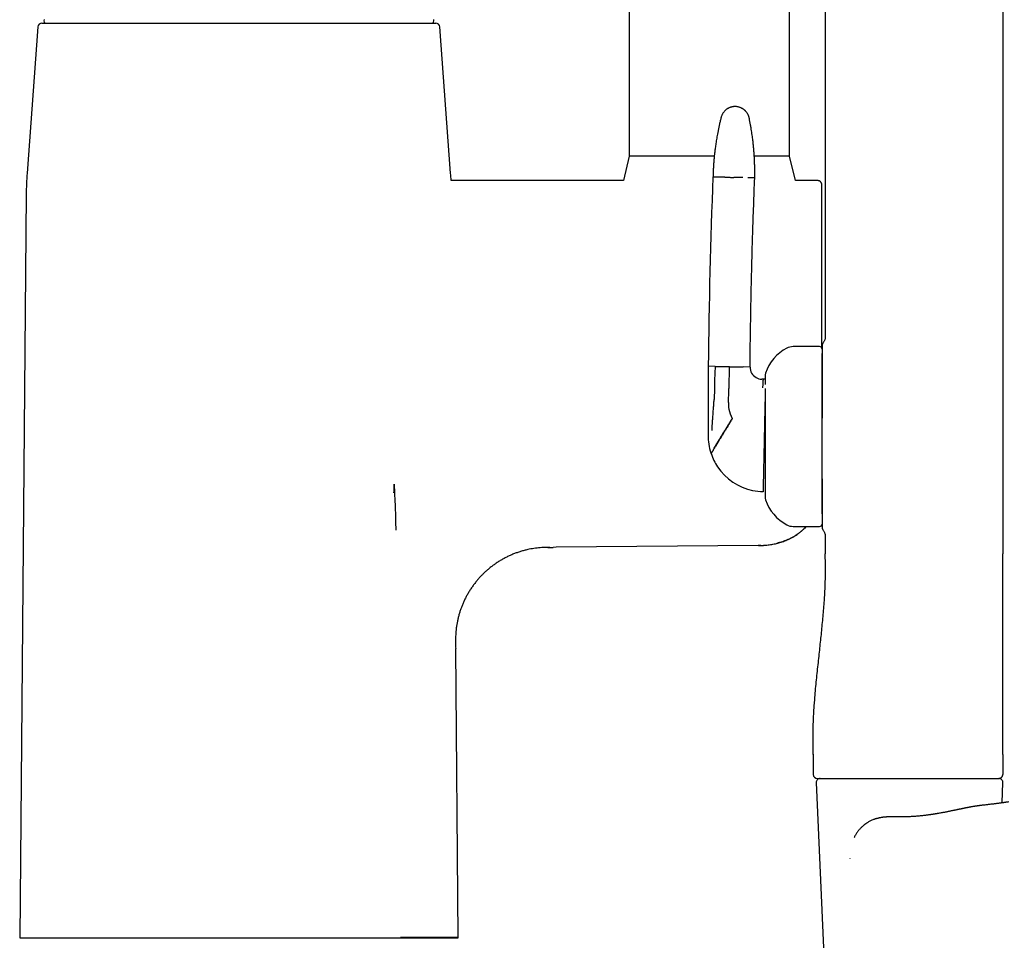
# Model space of a CAD drawing. Header units: millimetres. Extents: x 8 to 958, y 12 to 1032.
# Tile 17 of 27: x 192 to 315, y 694 to 809. Entities that reach past the tile are written whole.
import ezdxf

# ---------------------------------------------------------------- set-up
doc = ezdxf.new("R2010")
doc.units = ezdxf.units.MM

msp = doc.modelspace()

# ---------------------------------------------------------------- linework, layer by layer
at = {"color": 7, "linetype": 'Continuous', "lineweight": 30}
for p, q in [((268.39, 903.77), (268.39, 791.77)), ((314.95, 861.63), (314.95, 742.23)), ((288.39, 791.77), (288.39, 860.28)), ((292.83, 858.45), (292.83, 769.33)), ((195.26, 808.32), (219.79, 808.32)), ((219.79, 808.32), (244.32, 808.32)), ((194.76, 807.85), (193.41, 789.62)), ((246.17, 789.62), (244.82, 807.85)), ((268.39, 791.77), (267.68, 788.72)), ((279.01, 791.77), (268.39, 791.77)), ((288.39, 791.77), (283.99, 791.77)), ((289.11, 788.72), (288.39, 791.77)), ((267.68, 788.72), (246.23, 788.72)), ((291.89, 788.72), (289.11, 788.72)), ((292.39, 767.89), (292.39, 788.22)), ((193.3, 787.01), (192.49, 694.37)), ((292.13, 768.03), (288.83, 768.03)), ((279.12, 765.57), (278.26, 765.59)), ((280.86, 765.54), (280.8, 762.8)), ((283.46, 765.48), (282.61, 765.5)), ((285.08, 763.96), (284.93, 763.97)), ((285.33, 763.96), (285.08, 763.96)), ((280.76, 761.06), (280.8, 762.55)), ((280.8, 762.55), (280.8, 762.8)), ((278.23, 761.39), (278.23, 760.96)), ((288.83, 745.63), (292.13, 745.63)), ((284.46, 743.25), (259.3, 743.03)), ((284.81, 743.26), (284.46, 743.25)), ((292.83, 744.34), (292.83, 742.23)), ((259.3, 743.03), (258.93, 743.02)), ((247.11, 694.47), (246.8, 730.42)), ((291.33, 717.24), (291.33, 714.73)), ((314.95, 717.23), (314.95, 714.73)), ((291.83, 714.23), (302.53, 714.23)), ((302.53, 714.23), (303.16, 714.23)), ((311.91, 714.23), (314.46, 714.23)), ((314.48, 714.24), (314.45, 714.23)), ((291.7, 713.71), (292.96, 684.71)), ((314.85, 711.19), (314.96, 713.71)), ((301.74, 709.45), (301.74, 709.45)), ((295.95, 704.28), (295.95, 704.29)), ((192.49, 694.37), (219.79, 694.37)), ((219.79, 694.37), (247.09, 694.37)), ((241.62, 694.47), (241.62, 694.47)), ((247.09, 694.37), (247.09, 694.47))]:
    msp.add_line(p, q, dxfattribs=at)
at = {"color": 7, "linetype": 'Continuous', "lineweight": 30, "flags": 128}
msp.add_lwpolyline([(314.95, 717.23), (314.95, 725.73), (314.95, 731.23), (314.95, 736.73), (314.95, 742.23)], dxfattribs=at)
at = {"color": 7, "linetype": 'Continuous', "lineweight": 30}
for centre, radius, start, end in [((195.26, 807.82), 0.5, 90, 175.7559), ((195.79, 808.62), 0.3, 151.3951, 270), ((243.79, 808.62), 0.3, 270, 28.6049), ((244.32, 807.82), 0.5, 4.2441, 90), ((233.3, 786.66), 40, 175.7559, 179.5), ((206.28, 786.66), 40, 2.9471, 4.2441), ((1063.8, 757.88), 785.58, 177.71765, 179.43772), ((290.61, 762.98), 5.5, 117.9351, 161.601), ((288.83, 766.33), 1.7, 90, 117.9351), ((292.13, 767.73), 0.3, 360, 90), ((1007.35, 758.92), 729.12, 179.47553, 179.80541), ((284.96, 765.47), 1.5, 179.4807, 239.7046), ((284.96, 765.47), 1.5, 239.7046, 268.7598), ((286.53, 764.33), 1.2, 161.601, 180), ((1007.35, 758.92), 729.12, 179.83925, 180.04218), ((284.76, 760.97), 4, 178.7598, 190.7717), ((284.76, 760.97), 4, 190.7717, 208.0374), ((1007.35, 758.92), 729.12, 180.04218, 180.15155), ((285.23, 756.96), 7, 179.7421, 198.1563), ((285.23, 756.96), 7, 198.1563, 198.7998), ((285.23, 756.96), 7, 198.7998, 213.8642), ((285.23, 756.96), 7, 213.8642, 258.0848), ((285.23, 756.96), 7, 258.0848, 268.7598), ((286.53, 749.33), 1.2, 180, 198.399), ((290.61, 750.69), 5.5, 198.399, 242.0649), ((288.83, 747.33), 1.7, 242.0649, 270), ((292.13, 745.93), 0.3, 270, 360), ((291.83, 714.73), 0.5, 180, 270), ((292.2, 713.73), 0.5, 90, 182.4813), ((314.46, 713.73), 0.5, 357.5187, 90)]:
    msp.add_arc(centre, radius, start, end, dxfattribs=at)
for points, knots in [([(281.63, 797.93), (281.58, 797.93), (281.49, 797.93), (281.34, 797.92), (281.21, 797.89), (281.09, 797.86), (280.98, 797.83), (280.88, 797.79), (280.8, 797.75), (280.73, 797.71), (280.67, 797.68), (280.6, 797.64), (280.54, 797.59), (280.46, 797.54), (280.38, 797.47), (280.3, 797.39), (280.22, 797.3), (280.14, 797.2), (280.07, 797.1), (280.01, 796.99), (279.95, 796.87), (279.9, 796.74), (279.87, 796.65), (279.86, 796.6)], [0, 0, 0, 0, 0.063141, 0.123131, 0.179494, 0.231828, 0.279812, 0.3232, 0.361808, 0.39551, 0.424223, 0.452622, 0.486236, 0.525041, 0.568964, 0.617879, 0.671597, 0.719847, 0.771052, 0.824973, 0.881325, 0.939787, 1, 1, 1, 1]), ([(283.35, 796.53), (283.34, 796.58), (283.32, 796.67), (283.27, 796.81), (283.22, 796.93), (283.16, 797.04), (283.1, 797.13), (283.04, 797.22), (282.98, 797.29), (282.93, 797.35), (282.88, 797.4), (282.83, 797.45), (282.77, 797.5), (282.69, 797.56), (282.61, 797.63), (282.51, 797.69), (282.4, 797.74), (282.29, 797.8), (282.18, 797.84), (282.05, 797.88), (281.92, 797.9), (281.78, 797.93), (281.68, 797.93), (281.63, 797.93)], [0, 0, 0, 0, 0.062538, 0.121969, 0.177821, 0.229691, 0.277246, 0.320219, 0.358407, 0.391661, 0.419885, 0.448564, 0.48241, 0.521412, 0.565527, 0.614663, 0.668661, 0.717209, 0.768785, 0.823158, 0.880045, 0.939117, 1, 1, 1, 1]), ([(279.86, 796.6), (279.82, 796.45), (279.75, 796.16), (279.65, 795.72), (279.56, 795.3), (279.47, 794.9), (279.4, 794.52), (279.34, 794.16), (279.28, 793.82), (279.23, 793.5), (279.18, 793.2), (279.14, 792.91), (279.1, 792.64), (279.07, 792.39), (279.05, 792.15), (279.02, 791.94), (279, 791.75), (278.99, 791.58), (278.97, 791.44), (278.96, 791.33), (278.95, 791.21), (278.94, 791.1), (278.94, 790.99), (278.92, 790.82), (278.91, 790.59), (278.89, 790.33), (278.88, 790.1), (278.87, 789.91), (278.86, 789.77), (278.86, 789.67), (278.86, 789.62), (278.86, 789.55), (278.85, 789.48), (278.85, 789.39), (278.85, 789.28), (278.85, 789.21), (278.85, 789.17)], [0, 0, 0, 0, 0.062116, 0.121651, 0.178599, 0.23295, 0.284699, 0.332986, 0.378755, 0.422002, 0.462724, 0.501674, 0.537994, 0.571681, 0.602736, 0.631159, 0.656951, 0.680111, 0.697366, 0.712803, 0.727231, 0.741962, 0.757012, 0.772382, 0.809874, 0.849139, 0.875975, 0.901403, 0.925125, 0.932728, 0.940138, 0.948091, 0.958031, 0.969997, 0.983987, 1, 1, 1, 1]), ([(284.04, 789.05), (284.04, 789.12), (284.04, 789.25), (284.05, 789.43), (284.05, 789.6), (284.05, 789.75), (284.05, 789.91), (284.05, 790.08), (284.05, 790.24), (284.04, 790.36), (284.04, 790.46), (284.04, 790.53), (284.04, 790.61), (284.04, 790.69), (284.03, 790.79), (284.03, 790.9), (284.02, 791.04), (284.02, 791.19), (284.01, 791.36), (284, 791.55), (283.99, 791.75), (283.98, 791.97), (283.96, 792.2), (283.94, 792.45), (283.92, 792.71), (283.89, 792.98), (283.86, 793.27), (283.83, 793.57), (283.79, 793.89), (283.75, 794.22), (283.7, 794.57), (283.64, 794.93), (283.58, 795.31), (283.51, 795.71), (283.43, 796.11), (283.38, 796.39), (283.35, 796.53)], [0, 0, 0, 0, 0.026065, 0.050023, 0.072361, 0.093264, 0.112747, 0.1364, 0.158024, 0.177617, 0.186653, 0.195544, 0.205693, 0.217237, 0.230177, 0.244513, 0.263202, 0.283832, 0.306402, 0.330914, 0.357867, 0.386833, 0.417813, 0.450806, 0.485813, 0.522153, 0.560433, 0.600653, 0.64281, 0.687822, 0.734846, 0.783879, 0.834916, 0.887952, 0.942983, 1, 1, 1, 1]), ([(279.7, 789.15), (279.65, 789.15), (279.54, 789.15), (279.41, 789.15), (279.29, 789.16), (279.18, 789.16), (279.09, 789.16), (279.01, 789.16), (278.95, 789.16), (278.9, 789.17), (278.87, 789.17), (278.85, 789.17), (278.85, 789.17), (278.85, 789.17)], [0, 0, 0, 0, 0.093349, 0.18674, 0.280158, 0.373587, 0.46701, 0.560413, 0.648446, 0.736434, 0.824365, 0.912224, 1, 1, 1, 1]), ([(280.33, 789.14), (280.29, 789.14), (280.21, 789.14), (280.1, 789.14), (280, 789.14), (279.92, 789.14), (279.84, 789.15), (279.78, 789.15), (279.73, 789.15), (279.71, 789.15), (279.7, 789.15)], [0, 0, 0, 0, 0.131904, 0.262655, 0.391776, 0.518841, 0.643479, 0.765379, 0.884286, 1, 1, 1, 1]), ([(280.33, 789.14), (280.37, 789.13), (280.45, 789.13), (280.59, 789.13), (280.72, 789.13), (280.87, 789.12), (281.01, 789.12), (281.16, 789.12), (281.3, 789.11), (281.4, 789.11), (281.44, 789.11)], [0, 0, 0, 0, 0.128371, 0.256828, 0.38483, 0.511835, 0.637322, 0.7608, 0.881824, 1, 1, 1, 1]), ([(282.56, 789.09), (282.52, 789.09), (282.43, 789.09), (282.3, 789.09), (282.16, 789.1), (282.02, 789.1), (281.87, 789.1), (281.73, 789.1), (281.59, 789.11), (281.49, 789.11), (281.44, 789.11)], [0, 0, 0, 0, 0.128371, 0.256828, 0.38483, 0.511835, 0.637322, 0.7608, 0.881824, 1, 1, 1, 1]), ([(284.04, 789.05), (284.04, 789.05), (284.04, 789.05), (284.01, 789.06), (283.98, 789.06), (283.92, 789.06), (283.86, 789.06), (283.78, 789.06), (283.68, 789.06), (283.58, 789.06), (283.46, 789.07), (283.33, 789.07), (283.24, 789.07), (283.19, 789.07)], [0, 0, 0, 0, 0.093098, 0.18629, 0.279559, 0.372891, 0.466269, 0.55968, 0.647768, 0.735857, 0.823934, 0.911986, 1, 1, 1, 1]), ([(283.46, 765.48), (283.47, 766.58), (283.5, 768.78), (283.55, 772.08), (283.61, 775.38), (283.7, 778.74), (283.79, 782.14), (283.91, 785.6), (284, 787.9), (284.04, 789.05)], [0, 0, 0, 0, 0.139996, 0.279997, 0.419999, 0.560002, 0.706671, 0.853338, 1, 1, 1, 1]), ([(292.39, 788.22), (292.39, 788.24), (292.39, 788.28), (292.38, 788.33), (292.36, 788.38), (292.34, 788.43), (292.32, 788.47), (292.3, 788.51), (292.27, 788.54), (292.24, 788.58), (292.19, 788.62), (292.14, 788.65), (292.08, 788.68), (292.02, 788.7), (291.96, 788.71), (291.91, 788.72), (291.89, 788.72)], [0, 0, 0, 0, 0.076442, 0.148646, 0.2155, 0.276092, 0.345956, 0.402378, 0.449949, 0.509865, 0.584201, 0.672235, 0.746446, 0.826653, 0.911651, 1, 1, 1, 1]), ([(292.83, 769.33), (292.83, 769.29), (292.83, 769.22), (292.82, 769.11), (292.8, 768.99), (292.76, 768.85), (292.7, 768.72), (292.63, 768.58), (292.56, 768.49), (292.53, 768.45)], [0, 0, 0, 0, 0.111291, 0.23013, 0.360733, 0.503974, 0.665197, 0.832739, 1, 1, 1, 1]), ([(292.53, 768.45), (292.52, 768.43), (292.49, 768.38), (292.46, 768.31), (292.44, 768.23), (292.43, 768.17), (292.43, 768.15)], [0, 0, 0, 0, 0.248339, 0.499998, 0.751658, 1, 1, 1, 1]), ([(292.43, 768.15), (292.43, 768.15), (292.43, 768.14), (292.43, 768.13), (292.43, 768.1), (292.43, 768.06), (292.43, 768.02), (292.43, 767.98), (292.43, 767.94), (292.43, 767.89), (292.43, 767.85), (292.43, 767.8), (292.43, 767.76), (292.43, 767.71), (292.43, 767.65), (292.43, 767.6), (292.43, 767.57), (292.43, 767.56), (292.43, 767.54), (292.43, 767.53), (292.43, 767.52), (292.43, 767.51), (292.43, 767.5), (292.43, 767.49), (292.43, 767.47), (292.43, 767.45), (292.43, 767.44), (292.43, 767.41), (292.43, 767.39), (292.43, 767.36), (292.43, 767.34), (292.43, 767.31), (292.43, 767.29), (292.43, 767.26), (292.43, 767.23), (292.43, 767.2), (292.43, 767.17), (292.43, 767.16)], [0, 0, 0, 0, 0.0613399, 0.1238938, 0.1877962, 0.2530455, 0.3114307, 0.3511013, 0.3919331, 0.4339422, 0.4771433, 0.5164587, 0.5520293, 0.5949289, 0.6410677, 0.6904502, 0.7001262, 0.7099176, 0.7198246, 0.7298471, 0.7399852, 0.7502183, 0.7533997, 0.7613579, 0.7720671, 0.7855272, 0.7991702, 0.8148114, 0.8324508, 0.8520883, 0.8737241, 0.8903606, 0.9059655, 0.920919, 0.9501383, 0.9764986, 1, 1, 1, 1]), ([(292.43, 767.16), (292.43, 767.11), (292.43, 767.02), (292.43, 766.85), (292.43, 766.67), (292.43, 766.47), (292.43, 766.26), (292.43, 766.04), (292.43, 765.8), (292.43, 765.55), (292.43, 765.29), (292.43, 765.01), (292.43, 764.73), (292.43, 764.43), (292.43, 764.12), (292.43, 763.8), (292.43, 763.47), (292.43, 763.13), (292.43, 762.79), (292.43, 762.43), (292.43, 762.07), (292.43, 761.7), (292.43, 761.32), (292.43, 760.93), (292.43, 760.54), (292.43, 760.13), (292.43, 759.73), (292.43, 759.4), (292.43, 759.2), (292.43, 759.13)], [0, 0, 0, 0, 0.037964, 0.075883, 0.113816, 0.151822, 0.189562, 0.227243, 0.264923, 0.302658, 0.340361, 0.377986, 0.415589, 0.453229, 0.491062, 0.528799, 0.566498, 0.604218, 0.641614, 0.678999, 0.716433, 0.753973, 0.791677, 0.829602, 0.867803, 0.906336, 0.944125, 0.981864, 1, 1, 1, 1]), ([(292.43, 751.56), (292.43, 751.65), (292.43, 751.84), (292.43, 752.12), (292.43, 752.41), (292.43, 752.71), (292.43, 753), (292.43, 753.31), (292.43, 753.6), (292.43, 753.88), (292.43, 754.13), (292.43, 754.39), (292.43, 754.65), (292.43, 754.91), (292.43, 755.18), (292.43, 755.47), (292.43, 755.8), (292.43, 756.17), (292.43, 756.54), (292.43, 756.9), (292.43, 757.27), (292.43, 757.67), (292.43, 758.09), (292.43, 758.53), (292.43, 758.97), (292.43, 759.41), (292.43, 759.82), (292.43, 760.21), (292.43, 760.56), (292.43, 760.91), (292.43, 761.26), (292.43, 761.6), (292.43, 761.91), (292.43, 762.21), (292.43, 762.48), (292.43, 762.75), (292.43, 763.01), (292.43, 763.26), (292.43, 763.52), (292.43, 763.77), (292.43, 764.02), (292.43, 764.27), (292.43, 764.51), (292.43, 764.75), (292.43, 764.98), (292.43, 765.2), (292.43, 765.43), (292.43, 765.67), (292.43, 765.92), (292.43, 766.15), (292.43, 766.35), (292.43, 766.52), (292.43, 766.67), (292.43, 766.8), (292.43, 766.92), (292.43, 767.04), (292.43, 767.12), (292.43, 767.15), (292.43, 767.16)], [0, 0, 0, 0, 0.016755, 0.033481, 0.050192, 0.066902, 0.083627, 0.10038, 0.1179, 0.131837, 0.145759, 0.159674, 0.173591, 0.187517, 0.201462, 0.215433, 0.234709, 0.253944, 0.27316, 0.292379, 0.311623, 0.330914, 0.354533, 0.378096, 0.401643, 0.425215, 0.448852, 0.468539, 0.488184, 0.507808, 0.527435, 0.547088, 0.566792, 0.583317, 0.59981, 0.616284, 0.632754, 0.649233, 0.665735, 0.682274, 0.700036, 0.717764, 0.735475, 0.753188, 0.770918, 0.788683, 0.805698, 0.828695, 0.851669, 0.87466, 0.897703, 0.914454, 0.931178, 0.947888, 0.964599, 0.981326, 0.998082, 1, 1, 1, 1]), ([(279.12, 765.57), (279.1, 765.34), (279.08, 764.87), (279.05, 764.17), (279.03, 763.43), (279.02, 762.64), (279.01, 762.09), (279.01, 761.82)], [0, 0, 0, 0, 0.185634, 0.372281, 0.559969, 0.780783, 1, 1, 1, 1]), ([(279.12, 765.57), (279.13, 765.57), (279.15, 765.57), (279.2, 765.57), (279.26, 765.57), (279.33, 765.57), (279.42, 765.57), (279.52, 765.56), (279.62, 765.56), (279.7, 765.56), (279.74, 765.56)], [0, 0, 0, 0, 0.115714, 0.234621, 0.356521, 0.481159, 0.608224, 0.737345, 0.868096, 1, 1, 1, 1]), ([(279.74, 765.56), (279.79, 765.56), (279.87, 765.56), (280, 765.55), (280.14, 765.55), (280.28, 765.55), (280.43, 765.54), (280.57, 765.54), (280.72, 765.54), (280.81, 765.54), (280.86, 765.54)], [0, 0, 0, 0, 0.128371, 0.256828, 0.38483, 0.511835, 0.637322, 0.7608, 0.881824, 1, 1, 1, 1]), ([(280.86, 765.54), (280.91, 765.53), (281, 765.53), (281.15, 765.53), (281.29, 765.53), (281.44, 765.52), (281.58, 765.52), (281.72, 765.52), (281.85, 765.51), (281.94, 765.51), (281.98, 765.51)], [0, 0, 0, 0, 0.118176, 0.2392, 0.362678, 0.488165, 0.61517, 0.743172, 0.871629, 1, 1, 1, 1]), ([(281.98, 765.51), (282.02, 765.51), (282.1, 765.51), (282.2, 765.51), (282.3, 765.5), (282.39, 765.5), (282.46, 765.5), (282.52, 765.5), (282.57, 765.5), (282.59, 765.5), (282.61, 765.5)], [0, 0, 0, 0, 0.131904, 0.262655, 0.391776, 0.518841, 0.643479, 0.765379, 0.884286, 1, 1, 1, 1]), ([(285.33, 764.33), (285.33, 764.33), (285.33, 764.33), (285.33, 764.32), (285.33, 764.3), (285.33, 764.27), (285.33, 764.23), (285.33, 764.19), (285.33, 764.13), (285.33, 764.06), (285.33, 763.98), (285.33, 763.89), (285.33, 763.79), (285.33, 763.67), (285.33, 763.54), (285.33, 763.42), (285.33, 763.33), (285.33, 763.3)], [0, 0, 0, 0, 0.051272, 0.114628, 0.178071, 0.241672, 0.309954, 0.378103, 0.44621, 0.514364, 0.582655, 0.64851, 0.724306, 0.800037, 0.875829, 0.951803, 1, 1, 1, 1]), ([(285.08, 763.96), (285.08, 763.96), (285.08, 763.96), (285.08, 763.93), (285.08, 763.9), (285.07, 763.84), (285.07, 763.77), (285.06, 763.69), (285.06, 763.59), (285.05, 763.48), (285.04, 763.35), (285.04, 763.21), (285.03, 763.06), (285.02, 762.94), (285.02, 762.89)], [0, 0, 0, 0, 0.075766, 0.15254, 0.230316, 0.309087, 0.388763, 0.469111, 0.55, 0.639439, 0.729251, 0.819401, 0.909712, 1, 1, 1, 1]), ([(279.01, 761.82), (279.01, 761.8), (279.01, 761.76), (279.01, 761.7), (279, 761.66), (279, 761.59), (278.99, 761.51), (278.99, 761.46), (278.99, 761.43)], [0, 0, 0, 0, 0.136932, 0.275376, 0.419204, 0.561144, 0.780661, 1, 1, 1, 1]), ([(285.36, 762.81), (285.36, 762.78), (285.36, 762.7), (285.35, 762.54), (285.35, 762.34), (285.34, 762.13), (285.34, 761.92), (285.34, 761.71), (285.33, 761.51), (285.33, 761.29), (285.32, 761.08), (285.32, 760.85), (285.31, 760.62), (285.31, 760.39), (285.3, 760.15), (285.3, 759.92), (285.29, 759.68), (285.29, 759.48), (285.28, 759.32), (285.28, 759.19), (285.28, 759.06), (285.28, 758.93), (285.27, 758.8), (285.27, 758.62), (285.26, 758.39), (285.26, 758.1), (285.25, 757.82), (285.25, 757.53), (285.24, 757.25), (285.23, 757.05), (285.23, 756.96)], [0, 0, 0, 0, 0.0255514, 0.0763906, 0.1267171, 0.1766204, 0.2261926, 0.2682364, 0.3097167, 0.3506971, 0.3912433, 0.4314234, 0.4713074, 0.5109667, 0.5480419, 0.5846747, 0.6209307, 0.6568774, 0.6756074, 0.6942817, 0.7129104, 0.7315038, 0.7500722, 0.7686262, 0.8076652, 0.8463738, 0.8848556, 0.9232161, 0.961562, 1, 1, 1, 1]), ([(278.81, 759), (278.83, 759.23), (278.86, 759.69), (278.91, 760.33), (278.95, 760.9), (278.97, 761.25), (278.99, 761.43)], [0, 0, 0, 0, 0.285391, 0.566308, 0.784253, 1, 1, 1, 1]), ([(285.33, 761.51), (285.33, 761.46), (285.33, 761.33), (285.33, 761.12), (285.33, 760.87), (285.33, 760.61), (285.33, 760.32), (285.33, 760), (285.33, 759.64), (285.33, 759.28), (285.33, 758.93), (285.33, 758.61), (285.33, 758.31), (285.33, 758), (285.33, 757.7), (285.33, 757.41), (285.33, 757.13), (285.33, 756.88), (285.33, 756.63), (285.33, 756.38), (285.33, 756.13), (285.33, 755.87), (285.33, 755.61), (285.33, 755.34), (285.33, 755.07), (285.33, 754.81), (285.33, 754.55), (285.33, 754.29), (285.33, 754.02), (285.33, 753.74), (285.33, 753.47), (285.33, 753.29), (285.33, 753.2)], [0, 0, 0, 0, 0.022052, 0.056281, 0.090492, 0.12474, 0.159082, 0.202861, 0.246539, 0.290231, 0.334056, 0.369093, 0.40405, 0.438986, 0.473962, 0.509038, 0.537632, 0.566167, 0.594676, 0.623193, 0.651748, 0.680375, 0.711108, 0.741781, 0.772436, 0.803112, 0.833849, 0.863496, 0.897618, 0.931706, 0.965815, 1, 1, 1, 1]), ([(278.73, 757.6), (278.74, 757.74), (278.75, 758), (278.78, 758.46), (278.8, 758.8), (278.81, 759)], [0, 0, 0, 0, 0.284665, 0.565775, 1, 1, 1, 1]), ([(281.23, 759.09), (281.19, 759.03), (281.12, 758.9), (281, 758.71), (280.88, 758.52), (280.76, 758.33), (280.65, 758.14), (280.53, 757.94), (280.41, 757.76), (280.3, 757.57), (280.19, 757.4), (280.09, 757.23), (279.98, 757.06), (279.88, 756.89), (279.78, 756.73), (279.68, 756.57), (279.59, 756.42), (279.5, 756.27), (279.41, 756.12), (279.32, 755.99), (279.24, 755.85), (279.15, 755.71), (279.07, 755.57), (279, 755.45), (278.95, 755.38), (278.93, 755.34)], [0, 0, 0, 0, 0.032394, 0.065392, 0.099117, 0.13369, 0.16923, 0.205845, 0.243634, 0.279393, 0.316363, 0.354609, 0.394168, 0.435059, 0.477284, 0.520827, 0.565657, 0.611725, 0.658975, 0.707332, 0.756709, 0.816075, 0.87654, 0.937915, 1, 1, 1, 1]), ([(281.25, 759.05), (281.21, 758.99), (281.14, 758.86), (281.02, 758.67), (280.91, 758.48), (280.79, 758.29), (280.67, 758.1), (280.56, 757.9), (280.44, 757.72), (280.33, 757.53), (280.22, 757.36), (280.12, 757.18), (280.01, 757.01), (279.91, 756.84), (279.81, 756.68), (279.71, 756.52), (279.61, 756.36), (279.52, 756.21), (279.43, 756.06), (279.35, 755.92), (279.26, 755.78), (279.18, 755.64), (279.09, 755.5), (279.01, 755.37), (278.97, 755.3), (278.94, 755.26)], [0, 0, 0, 0, 0.031843, 0.064349, 0.097636, 0.131826, 0.167042, 0.203403, 0.241021, 0.276696, 0.313579, 0.351726, 0.391179, 0.431967, 0.474102, 0.517581, 0.562386, 0.608484, 0.655827, 0.704352, 0.753984, 0.813782, 0.874837, 0.936972, 1, 1, 1, 1]), ([(285.23, 756.96), (285.23, 756.85), (285.23, 756.63), (285.22, 756.31), (285.21, 756.06), (285.21, 755.87), (285.21, 755.74), (285.2, 755.62), (285.2, 755.5), (285.2, 755.37), (285.19, 755.21), (285.19, 755.02), (285.19, 754.8), (285.18, 754.58), (285.18, 754.37), (285.17, 754.16), (285.17, 753.95), (285.16, 753.74), (285.16, 753.51), (285.15, 753.26), (285.15, 752.99), (285.14, 752.73), (285.14, 752.48), (285.13, 752.24), (285.13, 752.01), (285.12, 751.78), (285.12, 751.57), (285.11, 751.38), (285.11, 751.19), (285.1, 751.01), (285.1, 750.91), (285.1, 750.85)], [0, 0, 0, 0, 0.039906, 0.07973, 0.119609, 0.135324, 0.151076, 0.166876, 0.18273, 0.198647, 0.214635, 0.243951, 0.273333, 0.30283, 0.332488, 0.362354, 0.392474, 0.422891, 0.453648, 0.496551, 0.539767, 0.5834, 0.627554, 0.672325, 0.717809, 0.763775, 0.810056, 0.856737, 0.903901, 0.95163, 1, 1, 1, 1]), ([(278.94, 755.26), (278.92, 755.22), (278.88, 755.15), (278.82, 755.06), (278.78, 754.98), (278.73, 754.91), (278.7, 754.85), (278.66, 754.8), (278.64, 754.76), (278.62, 754.72), (278.61, 754.71), (278.61, 754.7), (278.61, 754.7)], [0, 0, 0, 0, 0.093715, 0.188133, 0.282974, 0.377957, 0.472808, 0.567262, 0.677727, 0.786901, 0.894432, 1, 1, 1, 1]), ([(285.33, 753.2), (285.33, 753.13), (285.33, 752.98), (285.33, 752.76), (285.33, 752.55), (285.33, 752.34), (285.33, 752.14), (285.33, 751.95), (285.33, 751.78), (285.33, 751.62), (285.33, 751.47), (285.33, 751.32), (285.33, 751.18), (285.33, 751.02), (285.33, 750.85), (285.33, 750.68), (285.33, 750.51), (285.33, 750.35), (285.33, 750.19), (285.33, 750.03), (285.33, 749.88), (285.33, 749.74), (285.33, 749.63), (285.33, 749.54), (285.33, 749.48), (285.33, 749.42), (285.33, 749.38), (285.33, 749.35), (285.33, 749.34), (285.33, 749.33), (285.33, 749.33), (285.33, 749.33)], [0, 0, 0, 0, 0.032092, 0.064125, 0.096137, 0.128166, 0.16025, 0.193606, 0.220301, 0.246967, 0.273626, 0.300299, 0.327009, 0.353777, 0.391745, 0.429631, 0.467496, 0.505403, 0.543413, 0.59187, 0.640213, 0.688574, 0.73708, 0.77586, 0.814551, 0.85322, 0.891932, 0.930755, 0.962404, 0.993987, 1, 1, 1, 1]), ([(239.11, 749.83), (239.11, 749.88), (239.12, 750.04), (239.12, 750.3), (239.13, 750.6), (239.13, 750.8), (239.13, 750.9)], [0, 0, 0, 0, 0.146709, 0.444479, 0.728896, 1, 1, 1, 1]), ([(239.13, 750.9), (239.17, 749.94), (239.24, 748.5), (239.31, 746.59), (239.32, 745.63), (239.33, 745.15)], [0, 0, 0, 0, 0.502066, 0.750958, 1, 1, 1, 1]), ([(285.1, 750.85), (285.1, 750.8), (285.1, 750.69), (285.09, 750.54), (285.09, 750.44), (285.09, 750.37), (285.09, 750.32), (285.09, 750.28), (285.09, 750.24), (285.09, 750.2), (285.09, 750.15), (285.08, 750.09), (285.08, 750.03), (285.08, 749.99), (285.08, 749.96), (285.08, 749.96), (285.08, 749.96)], [0, 0, 0, 0, 0.094152, 0.18872, 0.283867, 0.321441, 0.359138, 0.396968, 0.434941, 0.473065, 0.511349, 0.608738, 0.706151, 0.803735, 0.901636, 1, 1, 1, 1]), ([(292.43, 747.18), (292.43, 747.19), (292.43, 747.24), (292.43, 747.35), (292.43, 747.51), (292.43, 747.67), (292.43, 747.85), (292.43, 748.03), (292.43, 748.22), (292.43, 748.42), (292.43, 748.64), (292.43, 748.86), (292.43, 749.1), (292.43, 749.34), (292.43, 749.59), (292.43, 749.84), (292.43, 750.13), (292.43, 750.45), (292.43, 750.81), (292.43, 751.18), (292.43, 751.43), (292.43, 751.56)], [0, 0, 0, 0, 0.005944, 0.055586, 0.10513, 0.15462, 0.204095, 0.253598, 0.30317, 0.352852, 0.406208, 0.459463, 0.512669, 0.565876, 0.619137, 0.672503, 0.723626, 0.792718, 0.861735, 0.930792, 1, 1, 1, 1]), ([(292.43, 751.55), (292.43, 751.52), (292.43, 751.39), (292.43, 751.15), (292.43, 750.84), (292.43, 750.52), (292.43, 750.2), (292.43, 749.87), (292.43, 749.55), (292.43, 749.24), (292.43, 748.94), (292.43, 748.65), (292.43, 748.38), (292.43, 748.12), (292.43, 747.87), (292.43, 747.63), (292.43, 747.41), (292.43, 747.2), (292.43, 747), (292.43, 746.82), (292.43, 746.65), (292.43, 746.55), (292.43, 746.5)], [0, 0, 0, 0, 0.012446, 0.058689, 0.104889, 0.151101, 0.204148, 0.257133, 0.310135, 0.363238, 0.41617, 0.469019, 0.521864, 0.574784, 0.62785, 0.680804, 0.733727, 0.786699, 0.84012, 0.893422, 0.946688, 1, 1, 1, 1]), ([(292.43, 746.5), (292.43, 746.49), (292.43, 746.47), (292.43, 746.42), (292.43, 746.38), (292.43, 746.35), (292.43, 746.31), (292.43, 746.28), (292.43, 746.24), (292.43, 746.22), (292.43, 746.2), (292.43, 746.18), (292.43, 746.18), (292.43, 746.17), (292.43, 746.17), (292.43, 746.17), (292.43, 746.15), (292.43, 746.11), (292.43, 746.06), (292.43, 746), (292.43, 745.94), (292.43, 745.89), (292.43, 745.83), (292.43, 745.77), (292.43, 745.71), (292.43, 745.66), (292.43, 745.61), (292.43, 745.57), (292.43, 745.54), (292.43, 745.52), (292.43, 745.52), (292.43, 745.52)], [0, 0, 0, 0, 0.027054, 0.058263, 0.093627, 0.116413, 0.143465, 0.169855, 0.192954, 0.214919, 0.232757, 0.236747, 0.240454, 0.243877, 0.247018, 0.249875, 0.254612, 0.290004, 0.323992, 0.376182, 0.424682, 0.469497, 0.513623, 0.565941, 0.630026, 0.691193, 0.749502, 0.814444, 0.87786, 0.939667, 1, 1, 1, 1]), ([(284.52, 743.25), (284.52, 743.25), (284.54, 743.25), (284.58, 743.25), (284.63, 743.25), (284.69, 743.25), (284.75, 743.25), (284.82, 743.26), (284.89, 743.26), (284.96, 743.26), (285.03, 743.27), (285.11, 743.27), (285.22, 743.28), (285.37, 743.29), (285.59, 743.31), (285.86, 743.35), (286.16, 743.39), (286.47, 743.45), (286.76, 743.51), (287.05, 743.59), (287.33, 743.67), (287.62, 743.77), (287.91, 743.88), (288.21, 744.01), (288.5, 744.15), (288.78, 744.3), (289.05, 744.46), (289.33, 744.63), (289.59, 744.83), (289.86, 745.04), (290.11, 745.27), (290.3, 745.46), (290.42, 745.59), (290.46, 745.63)], [0, 0, 0, 0, 0.005394, 0.018149, 0.029634, 0.040146, 0.050088, 0.060224, 0.070711, 0.081425, 0.092357, 0.103504, 0.114866, 0.142488, 0.170849, 0.217293, 0.263134, 0.308391, 0.354499, 0.397324, 0.441542, 0.487125, 0.534047, 0.58229, 0.630779, 0.678737, 0.725801, 0.772022, 0.823588, 0.874208, 0.923951, 0.972886, 1, 1, 1, 1]), ([(290.47, 745.63), (290.41, 745.56), (290.27, 745.42), (290.04, 745.2), (289.78, 744.98), (289.51, 744.76), (289.23, 744.57), (288.94, 744.38), (288.63, 744.21), (288.32, 744.05), (288, 743.91), (287.66, 743.78), (287.32, 743.67), (287.03, 743.58), (286.85, 743.54), (286.79, 743.52)], [0, 0, 0, 0, 0.065312, 0.141057, 0.220506, 0.300161, 0.380125, 0.460494, 0.541361, 0.622808, 0.704908, 0.787727, 0.871316, 0.95572, 1, 1, 1, 1]), ([(292.43, 745.52), (292.43, 745.49), (292.44, 745.44), (292.46, 745.36), (292.49, 745.29), (292.52, 745.24), (292.53, 745.22)], [0, 0, 0, 0, 0.248342, 0.500003, 0.751662, 1, 1, 1, 1]), ([(292.53, 745.22), (292.56, 745.18), (292.62, 745.1), (292.69, 744.96), (292.75, 744.83), (292.79, 744.71), (292.81, 744.6), (292.83, 744.51), (292.83, 744.42), (292.83, 744.37), (292.83, 744.34)], [0, 0, 0, 0, 0.1595964, 0.3197314, 0.4746124, 0.6195353, 0.7246815, 0.8220738, 0.9129889, 1, 1, 1, 1]), ([(258.51, 743.02), (258.38, 743.02), (258.11, 743.02), (257.72, 743.01), (257.32, 742.98), (256.93, 742.94), (256.54, 742.89), (256.16, 742.82), (255.75, 742.74), (255.33, 742.64), (254.88, 742.51), (254.44, 742.36), (254, 742.2), (253.58, 742.02), (253.16, 741.82), (252.75, 741.6), (252.34, 741.37), (251.95, 741.12), (251.57, 740.86), (251.2, 740.58), (250.84, 740.29), (250.51, 740), (250.19, 739.7), (249.89, 739.38), (249.59, 739.06), (249.31, 738.71), (249.03, 738.35), (248.76, 737.97), (248.51, 737.58), (248.27, 737.19), (248.05, 736.78), (247.85, 736.37), (247.67, 735.96), (247.51, 735.55), (247.36, 735.14), (247.23, 734.72), (247.12, 734.3), (247.02, 733.87), (246.94, 733.44), (246.87, 733.01), (246.83, 732.57), (246.8, 732.17), (246.78, 731.79), (246.79, 731.45), (246.79, 731.1), (246.79, 730.76), (246.79, 730.53), (246.8, 730.42)], [0, 0, 0, 0, 0.020462, 0.040937, 0.061413, 0.081523, 0.101632, 0.121742, 0.141852, 0.165793, 0.189734, 0.213674, 0.237612, 0.26155, 0.285489, 0.309427, 0.333367, 0.357307, 0.381247, 0.405187, 0.429125, 0.451694, 0.474262, 0.496829, 0.519397, 0.541966, 0.565904, 0.589844, 0.613784, 0.637724, 0.661664, 0.685603, 0.708174, 0.730745, 0.753317, 0.775889, 0.798462, 0.821036, 0.843608, 0.866179, 0.888749, 0.911327, 0.929059, 0.946786, 0.964521, 0.982261, 1, 1, 1, 1]), ([(258.29, 743.02), (258.33, 743.02), (258.4, 743.02), (258.51, 743.02), (258.64, 743.02), (258.79, 743.02), (258.9, 743.02), (258.95, 743.02)], [0, 0, 0, 0, 0.1671572, 0.3334923, 0.5000729, 0.7503113, 1, 1, 1, 1]), ([(291.33, 717.23), (291.33, 717.5), (291.33, 718.04), (291.32, 718.84), (291.31, 719.64), (291.32, 720.44), (291.34, 721.23), (291.38, 722.02), (291.42, 722.79), (291.48, 723.56), (291.55, 724.44), (291.63, 725.42), (291.74, 726.5), (291.85, 727.58), (291.97, 728.66), (292.08, 729.7), (292.19, 730.71), (292.29, 731.69), (292.39, 732.67), (292.49, 733.66), (292.58, 734.64), (292.66, 735.64), (292.73, 736.57), (292.78, 737.43), (292.82, 738.22), (292.84, 739.02), (292.85, 739.82), (292.85, 740.62), (292.84, 741.43), (292.83, 741.97), (292.83, 742.23)], [0, 0, 0, 0, 0.032087, 0.064132, 0.096112, 0.127997, 0.159757, 0.190826, 0.221771, 0.252588, 0.283275, 0.326914, 0.370361, 0.413658, 0.456854, 0.5, 0.539223, 0.578483, 0.617819, 0.657268, 0.696863, 0.736638, 0.776625, 0.808196, 0.839897, 0.871725, 0.903678, 0.935728, 0.967842, 1, 1, 1, 1]), ([(303.16, 714.23), (303.26, 714.23), (303.47, 714.23), (303.79, 714.23), (304, 714.23), (304.11, 714.23)], [0, 0, 0, 0, 0.330422, 0.663628, 1, 1, 1, 1]), ([(304.11, 714.23), (304.2, 714.23), (304.36, 714.23), (304.58, 714.23), (304.77, 714.23), (304.95, 714.23), (305.2, 714.23), (305.54, 714.23), (305.89, 714.23), (306.19, 714.23), (306.41, 714.23), (306.62, 714.23), (306.83, 714.23), (307.06, 714.23), (307.24, 714.23), (307.33, 714.23)], [0, 0, 0, 0, 0.0783722, 0.1462607, 0.2036702, 0.250835, 0.3099769, 0.433152, 0.5627816, 0.6371182, 0.7088446, 0.7711816, 0.8330541, 0.9093239, 1, 1, 1, 1]), ([(307.33, 714.23), (307.39, 714.23), (307.49, 714.23), (307.65, 714.23), (307.8, 714.23), (307.96, 714.23), (308.11, 714.23), (308.3, 714.23), (308.51, 714.23), (308.74, 714.23), (308.89, 714.23), (308.96, 714.23)], [0, 0, 0, 0, 0.097631, 0.190072, 0.281194, 0.376385, 0.468058, 0.563793, 0.715391, 0.860749, 1, 1, 1, 1]), ([(308.96, 714.23), (309.02, 714.23), (309.12, 714.23), (309.26, 714.23), (309.39, 714.23), (309.5, 714.23), (309.61, 714.23), (309.78, 714.23), (310.01, 714.23), (310.31, 714.23), (310.62, 714.23), (310.93, 714.23), (311.27, 714.23), (311.63, 714.23), (312, 714.23), (312.35, 714.23), (312.67, 714.23), (312.94, 714.23), (313.17, 714.23), (313.35, 714.23), (313.52, 714.23), (313.68, 714.23), (313.82, 714.23), (313.95, 714.23), (314.07, 714.23), (314.17, 714.23), (314.26, 714.23), (314.33, 714.23), (314.37, 714.23), (314.39, 714.23), (314.41, 714.23), (314.42, 714.23), (314.43, 714.23), (314.44, 714.23), (314.44, 714.23), (314.45, 714.23), (314.45, 714.23)], [0, 0, 0, 0, 0.016499, 0.03118, 0.044043, 0.05509, 0.065226, 0.078016, 0.1088, 0.139944, 0.176578, 0.213224, 0.249931, 0.299714, 0.349481, 0.39936, 0.449477, 0.499957, 0.535598, 0.571189, 0.606776, 0.642404, 0.678119, 0.713964, 0.749984, 0.786243, 0.82151, 0.855835, 0.888881, 0.904151, 0.92022, 0.937093, 0.948968, 0.963333, 0.980343, 1, 1, 1, 1]), ([(314.48, 714.23), (314.48, 714.24), (314.49, 714.24), (314.51, 714.24), (314.53, 714.24), (314.55, 714.25), (314.57, 714.25), (314.59, 714.26), (314.61, 714.26), (314.63, 714.27), (314.66, 714.28), (314.69, 714.3), (314.72, 714.32), (314.76, 714.34), (314.8, 714.38), (314.84, 714.42), (314.86, 714.46), (314.88, 714.49), (314.9, 714.53), (314.92, 714.56), (314.93, 714.61), (314.94, 714.67), (314.94, 714.71), (314.95, 714.73)], [0, 0, 0, 0, 0.098868, 0.183318, 0.253512, 0.309764, 0.352739, 0.384032, 0.396547, 0.414802, 0.443112, 0.478801, 0.51891, 0.559063, 0.619222, 0.679425, 0.718607, 0.755565, 0.791524, 0.828238, 0.876003, 0.933767, 1, 1, 1, 1]), ([(312.27, 710.87), (312.24, 710.87), (312.18, 710.86), (312.1, 710.85), (312.02, 710.84), (311.96, 710.83), (311.91, 710.83), (311.86, 710.82), (311.82, 710.81), (311.77, 710.81), (311.73, 710.8), (311.69, 710.8), (311.64, 710.79), (311.57, 710.78), (311.47, 710.76), (311.33, 710.74), (311.19, 710.72), (311.05, 710.69), (310.9, 710.66), (310.76, 710.64), (310.65, 710.62), (310.57, 710.6), (310.5, 710.59), (310.44, 710.57), (310.38, 710.56), (310.34, 710.56), (310.29, 710.55), (310.25, 710.54), (310.19, 710.53), (310.12, 710.51), (310.04, 710.5), (309.95, 710.48), (309.86, 710.46), (309.75, 710.44), (309.64, 710.41), (309.52, 710.39), (309.42, 710.37), (309.31, 710.35), (309.21, 710.32), (309.1, 710.3), (308.98, 710.28), (308.88, 710.25), (308.79, 710.24), (308.7, 710.22), (308.6, 710.2), (308.5, 710.18), (308.39, 710.15), (308.28, 710.13), (308.14, 710.1), (307.97, 710.07), (307.78, 710.03), (307.58, 709.99), (307.37, 709.95), (307.16, 709.91), (306.95, 709.88), (306.79, 709.85), (306.66, 709.83), (306.56, 709.81), (306.47, 709.8), (306.39, 709.78), (306.32, 709.77), (306.27, 709.76), (306.23, 709.76), (306.2, 709.75), (306.17, 709.75), (306.14, 709.74), (306.09, 709.74), (306.03, 709.73), (305.95, 709.72), (305.85, 709.7), (305.74, 709.69), (305.62, 709.67), (305.47, 709.65), (305.31, 709.63), (305.14, 709.61), (304.94, 709.59), (304.74, 709.57), (304.52, 709.55), (304.3, 709.53), (304.06, 709.51), (303.8, 709.49), (303.53, 709.47), (303.26, 709.46), (302.97, 709.45), (302.68, 709.44), (302.37, 709.44), (302.06, 709.44), (301.85, 709.45), (301.74, 709.45)], [0, 0, 0, 0, 0.0112166, 0.0211613, 0.0298407, 0.0372604, 0.0434251, 0.0483387, 0.0535119, 0.0582712, 0.0631698, 0.0682096, 0.0734714, 0.0789971, 0.0930624, 0.108543, 0.1233949, 0.1391943, 0.1559384, 0.1735997, 0.1831971, 0.1917579, 0.1992846, 0.2057792, 0.2112435, 0.2157295, 0.2201029, 0.2251434, 0.2307677, 0.237704, 0.2459744, 0.2555769, 0.26546, 0.2764397, 0.288278, 0.2996942, 0.3104966, 0.3206863, 0.3302646, 0.3424384, 0.353461, 0.3633353, 0.3720638, 0.3809956, 0.3898748, 0.3995517, 0.4100235, 0.4212869, 0.433338, 0.4501189, 0.468203, 0.4875286, 0.5067768, 0.5262366, 0.5450027, 0.5630806, 0.571863, 0.5804751, 0.588907, 0.5963817, 0.6024156, 0.6070102, 0.6100251, 0.6121213, 0.6147049, 0.6179179, 0.6217599, 0.6276512, 0.6346409, 0.6430047, 0.652783, 0.6639741, 0.6765763, 0.6905876, 0.7060063, 0.7228305, 0.7410584, 0.759336, 0.7788332, 0.7995485, 0.82148, 0.8446256, 0.8689826, 0.8930547, 0.9181975, 0.9444066, 0.9716765, 1, 1, 1, 1]), ([(315.66, 711.31), (315.66, 711.31), (315.65, 711.31), (315.63, 711.3), (315.61, 711.3), (315.57, 711.29), (315.53, 711.29), (315.48, 711.28), (315.42, 711.27), (315.37, 711.26), (315.31, 711.26), (315.25, 711.25), (315.19, 711.24), (315.13, 711.23), (315.07, 711.22), (315.01, 711.21), (314.95, 711.21), (314.9, 711.2), (314.82, 711.19), (314.73, 711.18), (314.63, 711.16), (314.5, 711.14), (314.34, 711.12), (314.16, 711.1), (313.97, 711.07), (313.77, 711.05), (313.55, 711.02), (313.34, 711), (313.13, 710.97), (312.93, 710.95), (312.71, 710.92), (312.5, 710.9), (312.34, 710.88), (312.27, 710.87)], [0, 0, 0, 0, 0.041707, 0.081779, 0.120205, 0.156976, 0.192084, 0.225523, 0.255517, 0.284021, 0.31103, 0.336545, 0.360564, 0.384406, 0.406567, 0.427049, 0.445854, 0.463969, 0.482338, 0.511718, 0.541773, 0.572516, 0.612631, 0.653848, 0.696156, 0.73878, 0.780304, 0.820685, 0.857701, 0.893684, 0.928871, 0.964275, 1, 1, 1, 1]), ([(301.74, 709.45), (301.66, 709.45), (301.51, 709.45), (301.3, 709.46), (301.11, 709.46), (300.94, 709.45), (300.78, 709.45), (300.65, 709.44), (300.53, 709.44), (300.43, 709.43), (300.36, 709.42), (300.3, 709.42), (300.26, 709.42), (300.23, 709.41), (300.2, 709.41), (300.18, 709.41), (300.15, 709.4), (300.11, 709.4), (300.07, 709.39), (300.01, 709.39), (299.94, 709.38), (299.84, 709.36), (299.71, 709.34), (299.56, 709.31), (299.42, 709.28), (299.32, 709.25), (299.23, 709.23), (299.17, 709.21), (299.12, 709.2), (299.06, 709.18), (298.99, 709.16), (298.88, 709.12), (298.74, 709.06), (298.56, 708.98), (298.39, 708.9), (298.22, 708.81), (298.08, 708.72), (297.97, 708.65), (297.89, 708.6), (297.82, 708.54), (297.76, 708.5), (297.71, 708.46), (297.67, 708.43), (297.65, 708.41), (297.62, 708.39), (297.6, 708.37), (297.53, 708.31), (297.42, 708.22), (297.29, 708.09), (297.17, 707.97), (297.07, 707.86), (296.97, 707.75), (296.88, 707.63), (296.78, 707.49), (296.68, 707.34), (296.58, 707.18), (296.49, 707.02), (296.44, 706.91), (296.42, 706.87)], [0, 0, 0, 0, 0.0350413, 0.0673107, 0.0967771, 0.1234185, 0.1472181, 0.1681618, 0.186237, 0.2014313, 0.2137327, 0.2213468, 0.2272919, 0.2322627, 0.23637, 0.2396572, 0.2438383, 0.2494051, 0.2565533, 0.2652889, 0.2756199, 0.2874567, 0.3133567, 0.3370213, 0.3583995, 0.3773875, 0.3885517, 0.3982163, 0.4067003, 0.4161263, 0.4268879, 0.4388844, 0.4687149, 0.5003474, 0.5287461, 0.5587455, 0.5903587, 0.6058218, 0.6216402, 0.636754, 0.6495141, 0.6598789, 0.6664234, 0.6714273, 0.6755762, 0.6814439, 0.6891992, 0.722188, 0.752624, 0.7838916, 0.8066734, 0.82979, 0.8546803, 0.8822088, 0.9121981, 0.9427371, 0.9753163, 1, 1, 1, 1]), ([(239.92, 694.47), (239.92, 694.47), (239.94, 694.47), (239.97, 694.47), (239.99, 694.47), (240, 694.47)], [0, 0, 0, 0, 0.200142, 0.597279, 1, 1, 1, 1]), ([(240, 694.47), (240, 694.47), (240.09, 694.47), (240.26, 694.47), (240.51, 694.47), (240.77, 694.47), (241.04, 694.47), (241.34, 694.47), (241.65, 694.47), (241.96, 694.47), (242.26, 694.47), (242.56, 694.47), (242.82, 694.47), (243.05, 694.47), (243.25, 694.47), (243.45, 694.47), (243.7, 694.47), (244, 694.47), (244.34, 694.47), (244.65, 694.47), (244.94, 694.47), (245.19, 694.47), (245.42, 694.47), (245.63, 694.47), (245.83, 694.47), (246.01, 694.47), (246.17, 694.47), (246.32, 694.47), (246.46, 694.47), (246.59, 694.47), (246.72, 694.47), (246.83, 694.47), (246.92, 694.47), (247, 694.47), (247.06, 694.47), (247.09, 694.47), (247.11, 694.47), (247.11, 694.47), (247.11, 694.47)], [0, 0, 0, 0, 0.000006, 0.019273, 0.03854, 0.057822, 0.077105, 0.102909, 0.128715, 0.154519, 0.180407, 0.206298, 0.232187, 0.251676, 0.271166, 0.290671, 0.310177, 0.347006, 0.383836, 0.420775, 0.457714, 0.489073, 0.520432, 0.551858, 0.583284, 0.613406, 0.643529, 0.673711, 0.703894, 0.735558, 0.76724, 0.80407, 0.8409, 0.877839, 0.914778, 0.946136, 0.977495, 1, 1, 1, 1])]:
    msp.add_open_spline(points, degree=3, knots=knots, dxfattribs=at)

doc.saveas('drawing.dxf')
